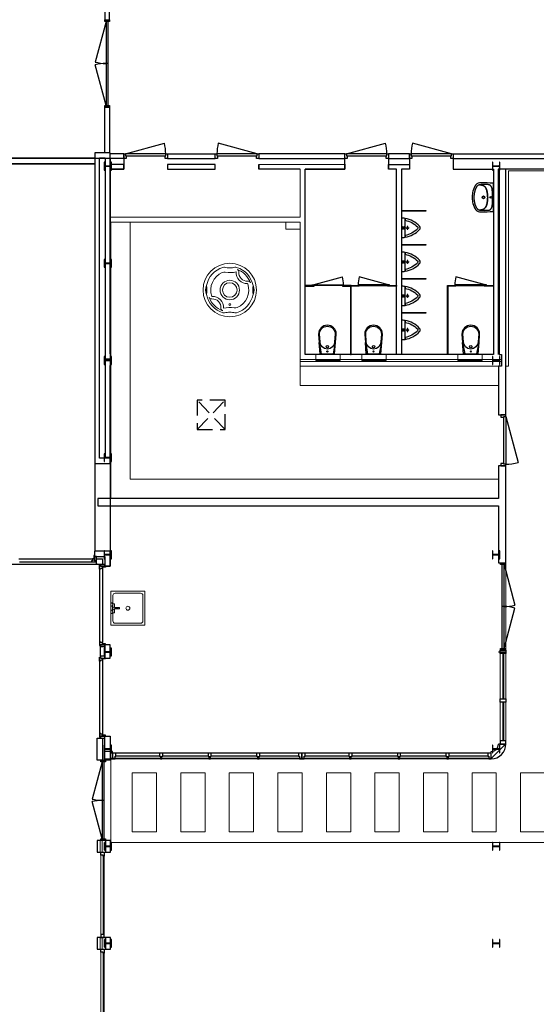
# Model space of a CAD drawing. Header units: millimetres. Extents: x 7256 to 213640, y 21030 to 164335.
# Tile 10 of 70: x 46990 to 57626, y 59195 to 79448. Entities that reach past the tile are written whole.
import ezdxf

# ---------------------------------------------------------------- set-up
doc = ezdxf.new("R2010")
doc.units = ezdxf.units.MM
doc.header["$LTSCALE"] = 100
doc.linetypes.add('HIDDEN2', pattern=[4.7625, 3.175, -1.5875])
for name, color, linetype in [('AA28----_KONSTRUKTIE', 252, 'Continuous'), ('AL21----_BUITENWAND', 3, 'Continuous'), ('AL22----_BINNENWAND', 2, 'Continuous'), ('AL28----_KONSTRUKTIE_BETON', 3, 'Continuous'), ('AL28----_KONSTRUKTIE_STAAL', 1, 'Continuous'), ('AL31----_BUITENKOZIJNEN', 1, 'Continuous'), ('AL32----_BINNENKOZIJNEN', 1, 'Continuous'), ('AL33----_VLOEROPENINGEN', 1, 'HIDDEN2'), ('AL43----_VLOERAFWERKINGEN', 8, 'Continuous'), ('AL74----_SANITAIR', 7, 'Continuous')]:
    doc.layers.add(name, color=color, linetype=linetype)

# ---------------------------------------------------------------- blocks, each defined once
blk = doc.blocks.new('HEA 160')
at = {"layer": 'AA28----_KONSTRUKTIE'}
h = blk.add_hatch(color=256, dxfattribs=at)
h.dxf.hatch_style = 1
h.paths.add_polyline_path([(80, -76), (80, -67), (18, -67, -0.414214), (3, -52), (3, 52, -0.414214), (18, 67), (80, 67), (80, 76), (-80, 76), (-80, 67), (-18, 67, -0.414214), (-3, 52), (-3, -52, -0.414214), (-18, -67), (-80, -67), (-80, -76)])
at = {"layer": 'AL28----_KONSTRUKTIE_STAAL'}
blk.add_lwpolyline([(-80, 76), (-80, 67), (-18, 67, -0.414214), (-3, 52), (-3, -52, -0.414214), (-18, -67), (-80, -67), (-80, -76), (80, -76), (80, -67), (18, -67, -0.414214), (3, -52), (3, 52, -0.414214), (18, 67), (80, 67), (80, 76)], format="xyb", close=True, dxfattribs=at)
blk = doc.blocks.new('*U133')
at = {"layer": 'AL32----_BINNENKOZIJNEN'}
blk.add_lwpolyline([(-35, 50), (-837, 265)], dxfattribs=at)
for points in [[(-900, 50), (-865, 50), (-865, 9), (-850, 9), (-850, -50), (-900, -50)], [(-865, 9), (-35, 9), (-35, 50), (-865, 50)], [(-50, -50), (-50, 9), (-35, 9), (-35, 50), (0, 50), (0, -50)]]:
    blk.add_lwpolyline(points, close=True, dxfattribs=at)
blk.add_arc((-35, 50), 830, 165, 180, dxfattribs=at)
blk = doc.blocks.new('*U134')
at = {"layer": 'AL32----_BINNENKOZIJNEN'}
blk.add_lwpolyline([(-865, 50), (-63, 265)], dxfattribs=at)
for points in [[(-900, 50), (-865, 50), (-865, 9), (-850, 9), (-850, -50), (-900, -50)], [(-865, 9), (-35, 9), (-35, 50), (-865, 50)], [(-50, -50), (-50, 9), (-35, 9), (-35, 50), (0, 50), (0, -50)]]:
    blk.add_lwpolyline(points, close=True, dxfattribs=at)
blk.add_arc((-865, 50), 830, 0, 15, dxfattribs=at)
blk = doc.blocks.new('*U164')
at = {"layer": 'AL32----_BINNENKOZIJNEN'}
for points in [[(-1800, 50), (-1765, 50), (-1765, -50), (-1800, -50)], [(-1765, 21), (-1765, -21), (-35, -21), (-35, 21)], [(-35, 50), (0, 50), (0, -50), (-35, -50)]]:
    blk.add_lwpolyline(points, close=True, dxfattribs=at)
for points in [[(-900, 21), (-900, -21)], [(-1765, -21), (-929, -245)], [(-35, -21), (-870, -245)]]:
    blk.add_lwpolyline(points, dxfattribs=at)
for centre, start, end in [((-1765, -21), 345, 0.0008), ((-35, -21), 180.0008, 195.0017)]:
    blk.add_arc(centre, 865, start, end, dxfattribs=at)
blk = doc.blocks.new('Urinoir (R)')
at = {"layer": 'AL74----_SANITAIR'}
for points in [[(75, 194, 0.03766), (0, 200), (0, -200, 0.03766), (75, -194), (75, -156)], [(16, -4, 0.414217), (16, 4, -1.000347), (34, 21, 0.413172), (41, 21, -1.00056), (59, 4, 0.413679), (59, -4, -1.000343), (41, -21, 0.413712), (34, -21, -1.000003)], [(25, 0, -1), (50, 0, -1)], [(32, 0, -1), (42, 0, -1)], [(373, -33, 0.381928), (373, 33, 0.174395), (75, 194), (75, 156, -0.147779), (331, 20, -0.511086), (331, -20, -0.147779), (75, -156), (75, -194, 0.174393)], [(105, 0, 1), (95, 0, 1)], [(120, 25, 1), (130, 25, 1)], [(120, 0, 1), (130, 0, 1)], [(155, 0, 1), (145, 0, 1)], [(130, -25, 1), (120, -25, 1)]]:
    blk.add_lwpolyline(points, format="xyb", close=True, dxfattribs=at)
blk = doc.blocks.new('WT 04 (R)')
at = {"color": 3}
for centre, radius, start, end in [((266, 164), 136, 44.6333, 93.716), ((257, 300), 1.091783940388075e-11, 92.5317, 90.2017)]:
    blk.add_arc(centre, radius, start, end, dxfattribs=at)
at = {"layer": 'AL74----_SANITAIR'}
for points in [[(257, 300, 0.030203), (0, 289), (0, -289, 0.030203), (257, -300, 0.217499), (363, -260, 0.107077), (423, -127, 0.043293), (438, -11), (438, 11, 0.043293), (423, 127, 0.107077), (363, 260, 0.217499)], [(72, 0, -1), (41, 0, -1)], [(233, 0, -1), (176, 0, -1)], [(227, 0, -1), (182, 0, -1)]]:
    blk.add_lwpolyline(points, format="xyb", close=True, dxfattribs=at)
for points in [[(119, 20), (120, 34), (121, 47), (122, 58), (123, 68), (124, 76), (125, 84), (126, 91), (127, 98), (128, 104), (129, 111), (130, 116), (131, 122), (132, 127), (133, 132), (134, 138), (136, 143), (137, 147), (139, 152), (140, 157), (142, 162), (143, 166), (145, 171), (146, 175), (148, 180), (150, 184), (152, 188), (154, 192), (156, 196), (158, 200), (160, 204), (163, 208), (166, 211), (169, 215), (172, 218), (175, 221), (178, 224), (181, 227), (185, 230), (188, 233), (192, 235), (195, 238), (199, 240), (203, 242), (206, 245), (211, 247), (215, 248), (220, 250), (225, 252), (230, 254), (236, 256), (243, 257), (251, 259), (259, 260), (269, 261), (279, 263), (277, 263), (272, 264), (267, 264), (261, 265), (255, 265), (249, 266), (242, 266), (235, 267), (227, 267), (219, 267), (211, 267), (203, 267), (195, 267), (187, 268), (180, 267), (172, 267), (164, 267), (157, 267), (150, 267), (143, 267), (137, 267), (130, 266), (125, 266), (119, 266), (115, 266), (110, 265), (106, 265), (102, 265), (98, 264), (94, 263), (91, 263), (88, 262), (84, 261), (81, 260), (79, 258), (76, 257), (73, 255), (70, 254), (67, 252), (65, 250), (62, 248), (59, 245), (57, 243), (54, 240), (52, 238), (49, 235), (47, 232), (44, 228), (42, 225), (40, 221), (38, 217), (36, 213), (35, 209), (33, 204), (31, 200), (30, 195), (29, 190), (28, 184), (27, 179), (26, 172), (25, 166), (24, 159), (23, 151), (22, 143), (22, 135), (21, 126), (21, 117), (20, 108), (20, 98), (20, 88), (20, 78), (20, 68), (19, 58), (19, 48), (19, 39), (19, 31), (19, 23), (19, 17), (19, 12), (19, 9), (19, 6), (19, 2), (19, -1), (19, -12), (19, -24), (20, -37), (20, -50), (20, -64), (20, -77), (21, -89), (21, -101), (22, -112), (22, -122), (23, -131), (23, -140), (24, -148), (25, -155), (26, -162), (27, -169), (28, -175), (29, -181), (30, -186), (31, -191), (33, -196), (34, -201), (36, -205), (38, -209), (40, -213), (42, -217), (44, -221), (46, -224), (48, -228), (51, -231), (53, -234), (56, -237), (58, -239), (61, -242), (64, -244), (66, -246), (69, -248), (72, -250), (75, -251), (77, -253), (80, -254), (83, -256), (86, -257), (89, -258), (92, -259), (96, -259), (99, -260), (103, -260), (107, -261), (112, -261), (116, -262), (121, -262), (126, -262), (132, -262), (138, -262), (145, -262), (151, -263), (158, -263), (166, -263), (173, -263), (181, -263), (189, -263), (197, -263), (205, -263), (213, -262), (221, -262), (229, -262), (236, -262), (243, -261), (250, -261), (257, -260), (263, -260), (268, -259), (273, -258), (278, -258), (281, -257), (271, -256), (261, -255), (252, -254), (244, -252), (238, -251), (232, -249), (226, -247), (221, -245), (216, -244), (212, -242), (208, -240), (204, -238), (200, -235), (197, -233), (193, -231), (190, -228), (186, -226), (183, -223), (179, -220), (176, -217), (173, -214), (170, -210), (167, -207), (164, -203), (162, -200), (159, -196), (157, -192), (155, -188), (153, -184), (151, -179), (149, -175), (147, -171), (146, -166), (144, -162), (143, -157), (141, -153), (139, -148), (138, -143), (137, -138), (135, -133), (134, -128), (133, -123), (132, -118), (131, -112), (129, -106), (128, -100), (127, -94), (126, -87), (125, -80), (124, -72), (123, -63), (122, -54), (121, -43), (120, -30), (119, -16), (118, 2)], [(401, -31), (402, -25), (402, -19), (402, -12), (402, -5), (402, 3), (402, 11), (402, 18), (402, 25), (401, 31), (401, 37), (401, 44), (400, 50), (399, 56), (399, 61), (398, 67), (397, 73), (396, 79), (394, 85), (393, 91), (392, 96), (391, 102), (389, 108), (388, 113), (387, 119), (386, 125), (384, 130), (383, 136), (381, 141), (380, 146), (378, 152), (376, 157), (374, 162), (372, 168), (370, 173), (368, 178), (365, 183), (363, 188), (361, 194), (358, 199), (356, 204), (353, 208), (350, 213), (347, 218), (344, 222), (341, 226), (338, 230), (335, 234), (332, 237), (329, 240), (326, 243), (323, 245), (319, 248), (316, 250), (313, 252), (310, 253), (307, 255), (304, 256), (300, 258), (297, 259), (293, 260), (290, 261), (286, 261), (281, 262), (279, 263), (269, 261), (259, 260), (251, 259), (243, 257), (236, 256), (230, 254), (225, 252), (220, 250), (215, 248), (211, 247), (206, 245), (203, 242), (199, 240), (195, 238), (192, 235), (188, 233), (185, 230), (181, 227), (178, 224), (175, 221), (172, 218), (169, 215), (166, 211), (163, 208), (160, 204), (158, 200), (156, 196), (154, 192), (152, 188), (150, 184), (148, 180), (146, 175), (145, 171), (143, 166), (142, 162), (140, 157), (139, 152), (137, 147), (136, 143), (134, 138), (133, 132), (132, 127), (131, 122), (130, 116), (129, 111), (128, 104), (127, 98), (126, 91), (125, 84), (124, 76), (123, 68), (122, 58), (121, 47), (120, 34), (119, 20), (118, 2), (119, -16), (120, -30), (121, -43), (122, -54), (123, -63), (124, -72), (125, -80), (126, -87), (127, -94), (128, -100), (129, -106), (131, -112), (132, -118), (133, -123), (134, -128), (135, -133), (137, -138), (138, -143), (139, -148), (141, -153), (143, -157), (144, -162), (146, -166), (147, -171), (149, -175), (151, -179), (153, -184), (155, -188), (157, -192), (159, -196), (162, -200), (164, -203), (167, -207), (170, -210), (173, -214), (176, -217), (179, -220), (183, -223), (186, -226), (190, -228), (193, -231), (197, -233), (200, -235), (204, -238), (208, -240), (212, -242), (216, -244), (221, -245), (226, -247), (232, -249), (238, -251), (244, -252), (252, -254), (261, -255), (271, -256), (281, -257), (283, -257), (287, -256), (291, -255), (295, -254), (299, -253), (302, -252), (305, -251), (308, -250), (312, -248), (315, -246), (318, -244), (321, -242), (324, -240), (327, -237), (330, -234), (334, -231), (337, -228), (340, -224), (343, -221), (346, -216), (349, -212), (351, -208), (354, -203), (357, -198), (359, -193), (362, -188), (364, -183), (367, -178), (369, -172), (371, -167), (373, -162), (375, -157), (377, -151), (379, -146), (380, -141), (382, -135), (384, -130), (385, -124), (386, -119), (388, -113), (389, -108), (390, -102), (391, -96), (393, -91), (394, -85), (395, -79), (396, -73), (397, -67), (398, -61), (399, -55), (400, -50), (400, -44), (401, -38)]]:
    blk.add_lwpolyline(points, close=True, dxfattribs=at)
blk = doc.blocks.new('WC 17 (R)')
at = {"layer": 'AL74----_SANITAIR'}
for points in [[(407, 182), (232, 169), (0, 125), (0, -125), (232, -169), (408, -182, 0.999913)], [(62, 0, -1), (37, 0, -1)], [(250, 150), (407, 162, -1), (407, -162), (250, -150, -1)], [(175, 0, -1), (125, 0, -1)]]:
    blk.add_lwpolyline(points, format="xyb", close=True, dxfattribs=at)
for points in [[(0, 125), (0, 150), (232, 169)], [(0, -125), (0, -150), (232, -169)]]:
    blk.add_lwpolyline(points, dxfattribs=at)
blk = doc.blocks.new('*U206')
at = {"layer": 'AL31----_BUITENKOZIJNEN'}
for points in [[(-1650, 50), (-1615, 50), (-1615, -50), (-1650, -50)], [(-1615, 21), (-1615, -21), (-35, -21), (-35, 21)], [(-35, 50), (0, 50), (0, -50), (-35, -50)]]:
    blk.add_lwpolyline(points, close=True, dxfattribs=at)
for points in [[(-825, 21), (-825, -21)], [(-1615, -21), (-852, -225)], [(-35, -21), (-798, -225)]]:
    blk.add_lwpolyline(points, dxfattribs=at)
for centre, start, end in [((-1615, -21), 345, 0), ((-35, -21), 180, 195)]:
    blk.add_arc(centre, 790, start, end, dxfattribs=at)
blk = doc.blocks.new('Buitenkozijn A')
at = {"layer": 'AL31----_BUITENKOZIJNEN', "linetype": 'Continuous', "lineweight": 0}
for p, q in [((-35, -63), (-35, -1696)), ((19, -63), (19, -80)), ((19, -80), (19, -63)), ((19, -80), (19, -1679)), ((35, -1679), (35, -80)), ((35, -1679), (19, -1679))]:
    blk.add_line(p, q, dxfattribs=at)
at = {"layer": 'AL31----_BUITENKOZIJNEN'}
for points in [[(-35, 0), (35, 0), (35, -80), (19, -80), (19, -63), (-35, -63)], [(-35, -1759), (35, -1759), (35, -1679), (19, -1679), (19, -1696), (-35, -1696)]]:
    blk.add_lwpolyline(points, close=True, dxfattribs=at)
blk = doc.blocks.new('*U217')
at = {"layer": 'AL32----_BINNENKOZIJNEN'}
for points in [[(-1050, -50), (-1015, -50), (-1015, -9), (-1000, -9), (-1000, 50), (-1050, 50)], [(-50, 50), (-50, -9), (-35, -9), (-35, -50), (0, -50), (0, 50)], [(-1015, -9), (-35, -9), (-35, -50), (-1015, -50)]]:
    blk.add_lwpolyline(points, close=True, dxfattribs=at)
blk.add_lwpolyline([(-35, -50), (-982, -304)], dxfattribs=at)
blk.add_arc((-35, -50), 980, 179.9962, 195, dxfattribs=at)
blk = doc.blocks.new('*U166')
at = {"layer": 'AL32----_BINNENKOZIJNEN'}
for points in [[(-1765, 21), (-929, 245)], [(-35, 21), (-870, 245)], [(-900, 21), (-900, -21)]]:
    blk.add_lwpolyline(points, dxfattribs=at)
for points in [[(-1800, 50), (-1765, 50), (-1765, -50), (-1800, -50)], [(-1765, 21), (-1765, -21), (-35, -21), (-35, 21)], [(-35, 50), (0, 50), (0, -50), (-35, -50)]]:
    blk.add_lwpolyline(points, close=True, dxfattribs=at)
for centre, start, end in [((-1765, 21), 359.9992, 15), ((-35, 21), 164.9983, 179.9992)]:
    blk.add_arc(centre, 865, start, end, dxfattribs=at)
blk = doc.blocks.new('33_kruipluik_580x610')
at = {"layer": 'AL33----_VLOEROPENINGEN'}
for p, q in [((290, -305), (-290, 305)), ((-290, -305), (290, 305))]:
    blk.add_line(p, q, dxfattribs=at)
blk.add_lwpolyline([(-290, 305), (-290, -305), (290, -305), (290, 305)], close=True, dxfattribs=at)

msp = doc.modelspace()

# ---------------------------------------------------------------- linework, layer by layer
at = {"layer": 'AL21----_BUITENWAND'}
for p, q in [((48534, 68519), (48534, 68409)), ((48855, 68519), (48534, 68519)), ((48534, 68519), (48534, 68409)), ((48855, 68519), (48534, 68519)), ((48855, 68204), (48855, 68519)), ((48855, 68204), (48855, 68519)), ((48534, 68409), (48745, 68409)), ((48534, 68409), (48745, 68409)), ((48572, 68359), (48695, 68359)), ((48572, 68249), (48572, 68359)), ((48572, 68359), (48695, 68359)), ((48572, 68249), (48572, 68359)), ((48695, 68359), (48695, 68242)), ((48695, 68359), (48695, 68242)), ((48745, 68409), (48745, 68204)), ((48745, 68409), (48745, 68204)), ((48585, 68249), (48572, 68249)), ((48585, 68249), (48572, 68249)), ((48585, 68242), (48585, 68249)), ((48585, 68242), (48585, 68249)), ((48695, 68242), (48585, 68242)), ((48695, 68242), (48585, 68242)), ((48745, 68204), (48855, 68204)), ((48745, 68204), (48855, 68204))]:
    msp.add_line(p, q, dxfattribs=at)
at = {"layer": 'AL21----_BUITENWAND', "linetype": 'Continuous', "lineweight": 0}
for p, q in [((48588, 62325), (48588, 62565)), ((48648, 62325), (48648, 62565)), ((48688, 62565), (48688, 62325)), ((48588, 60327), (48588, 60567)), ((48648, 60327), (48648, 60567)), ((48688, 60567), (48688, 60327))]:
    msp.add_line(p, q, dxfattribs=at)
at = {"layer": 'AL21----_BUITENWAND'}
for points in [[(48534, 68519), (48534, 68409), (48745, 68409), (48745, 68204), (48855, 68204), (48855, 68519)], [(48534, 68519), (48534, 68409), (48745, 68409), (48745, 68204), (48855, 68204), (48855, 68519)], [(48572, 68359), (48695, 68359), (48695, 68242), (48585, 68242), (48585, 68249), (48572, 68249)], [(48572, 68359), (48695, 68359), (48695, 68242), (48585, 68242), (48585, 68249), (48572, 68249)], [(48745, 66592), (48745, 66316), (48855, 66316), (48855, 66592)], [(48585, 64672), (48695, 64672), (48695, 64215), (48585, 64215)], [(48745, 64710), (48855, 64710), (48855, 64215), (48745, 64215)], [(48588, 62325), (48858, 62325), (48858, 62565), (48588, 62565)], [(48588, 60327), (48858, 60327), (48858, 60567), (48588, 60567)]]:
    msp.add_lwpolyline(points, close=True, dxfattribs=at)
for points in [[(48855, 64215), (48585, 64215)], [(48758, 62565), (48758, 62325)], [(48758, 60567), (48758, 60327)]]:
    msp.add_lwpolyline(points, dxfattribs=at)
at = {"layer": 'AL21----_BUITENWAND', "linetype": 'Continuous', "lineweight": 0, "flags": 128}
for points in [[(48588, 62325), (48648, 62325), (48648, 62565), (48588, 62565)], [(48588, 60327), (48648, 60327), (48648, 60567), (48588, 60567)]]:
    msp.add_lwpolyline(points, close=True, dxfattribs=at)
for points in [[(48858, 62325), (48858, 62442)], [(48858, 60327), (48858, 60444)]]:
    msp.add_lwpolyline(points, dxfattribs=at)
at = {"layer": 'AL22----_BINNENWAND'}
for p, q in [((39917, 76599), (48537, 76599)), ((48537, 76599), (42791, 76599)), ((48855, 76707), (48537, 76707)), ((48537, 76707), (48537, 70319)), ((48855, 76707), (48537, 76707)), ((48537, 76707), (48537, 70319)), ((48537, 76599), (48855, 76599)), ((48537, 76599), (48537, 76485)), ((48637, 70429), (48637, 76607)), ((48637, 76607), (48753, 76607)), ((48637, 70429), (48637, 76607)), ((48637, 76607), (48753, 76607)), ((48753, 76607), (48753, 72474)), ((48753, 76607), (48753, 72474)), ((48855, 72574), (48855, 76707)), ((48855, 72574), (48855, 76707)), ((48855, 76599), (48855, 70319)), ((48537, 76485), (39917, 76485)), ((42791, 76485), (48537, 76485)), ((48753, 72474), (48866, 72474)), ((48753, 72474), (48866, 72474)), ((48866, 72434), (48753, 72434)), ((48753, 72434), (48753, 70429)), ((48866, 72434), (48753, 72434)), ((48753, 72434), (48753, 70429)), ((48855, 70319), (48855, 72334)), ((48855, 70319), (48855, 72334)), ((48537, 70319), (48855, 70319)), ((48537, 70319), (48855, 70319)), ((48537, 70319), (48537, 68519)), ((48753, 70429), (48637, 70429)), ((48753, 70429), (48637, 70429)), ((48855, 70319), (48855, 68204)), ((48632, 68204), (48632, 68242)), ((48855, 68204), (48632, 68204))]:
    msp.add_line(p, q, dxfattribs=at)
at = {"layer": 'AL22----_BINNENWAND', "linetype": 'Continuous', "lineweight": 0}
for p, q in [((52765, 72458), (56912, 72458)), ((52765, 72418), (56912, 72418)), ((56884, 65477), (56884, 66409)), ((56937, 66409), (56937, 65477)), ((56957, 65477), (56957, 66409)), ((56997, 65477), (56997, 66409)), ((56884, 64616), (56884, 65410)), ((56937, 65410), (56937, 64616)), ((56957, 64616), (56957, 65410)), ((56997, 64616), (56997, 65410))]:
    msp.add_line(p, q, dxfattribs=at)
at = {"layer": 'AL22----_BINNENWAND'}
for points in [[(48740, 80389), (48740, 79448), (48840, 79448), (48840, 80389)], [(48740, 76707), (48740, 77648), (48840, 77648), (48840, 76707)], [(48740, 76707), (48740, 77648), (48840, 77648), (48840, 76707)], [(49132, 76690), (48855, 76690)], [(49132, 76590), (48855, 76590)], [(49132, 76690), (49133, 76370)], [(50032, 76690), (51017, 76690)], [(50032, 76590), (51016, 76590)], [(53684, 76690), (51916, 76690)], [(51916, 76590), (53684, 76590)], [(56743, 72558), (52865, 72558), (52865, 76370), (53685, 76370), (53684, 76690)], [(54584, 76690), (54584, 76370)], [(55013, 76690), (55013, 76370)], [(55913, 76690), (68989, 76690), (68989, 76370), (56843, 76370)], [(55913, 76690), (55913, 76370), (56743, 76370), (56743, 72558)], [(55913, 76590), (68989, 76591)], [(49133, 76370), (48855, 76370)], [(52765, 76370), (51916, 76370), (51916, 76470), (53685, 76474), (53685, 76370), (52865, 76370)], [(51916, 76470), (51916, 76370)], [(52765, 76370), (51916, 76370)], [(54849, 75523), (55349, 75523), (55349, 75510), (54849, 75510)], [(54849, 74823), (55349, 74823), (55349, 74810), (54849, 74810)], [(54849, 74123), (55349, 74123), (55349, 74110), (54849, 74110)], [(55794, 72558), (55794, 73981), (55807, 73981), (55807, 72558)], [(54849, 73423), (55349, 73423), (55349, 73410), (54849, 73410)], [(56848, 66442), (56997, 66442)], [(56997, 64549), (56848, 64549)], [(49886, 64244), (48953, 64244)], [(49869, 64358), (48970, 64358)], [(49869, 64298), (48970, 64298)], [(50885, 64244), (49919, 64244)], [(50868, 64358), (49936, 64358)], [(50868, 64298), (49936, 64298)], [(51885, 64244), (50918, 64244)], [(51868, 64358), (50935, 64358)], [(51868, 64298), (50935, 64298)], [(52750, 64244), (51918, 64244)], [(52733, 64358), (51935, 64358)], [(52733, 64298), (51935, 64298)], [(53783, 64244), (52850, 64244)], [(53766, 64358), (52867, 64358)], [(53766, 64298), (52867, 64298)], [(54783, 64244), (53816, 64244)], [(54766, 64358), (53833, 64358)], [(54766, 64298), (53833, 64298)], [(55782, 64244), (54815, 64244)], [(55765, 64358), (54832, 64358)], [(55765, 64298), (54832, 64298)], [(56648, 64244), (55815, 64244)], [(56631, 64358), (55832, 64358)], [(56631, 64298), (55832, 64298)], [(56698, 64244), (56698, 64394)]]:
    msp.add_lwpolyline(points, dxfattribs=at)
for points in [[(54584, 76690), (54584, 76590), (55013, 76590), (55013, 76690)], [(48855, 76370), (49133, 76370), (49133, 76470), (48855, 76470)], [(50032, 76470), (50032, 76370), (51017, 76370), (51017, 76470)], [(54749, 76370), (54584, 76370), (54584, 76470), (55013, 76470), (55013, 76370), (54849, 76370), (54849, 72558), (54749, 72558)], [(56997, 76370), (56860, 76370), (56860, 72558), (56912, 72558), (56912, 72318), (56848, 72318), (56848, 71319), (56997, 71319)], [(53055, 73981), (52864, 73981), (52864, 73968), (53055, 73968)], [(53800, 73981), (53637, 73981), (53637, 73968), (53800, 73968)], [(53813, 72558), (53813, 73981), (53800, 73981), (53800, 72558)], [(53813, 73981), (53976, 73981), (53976, 73968), (53813, 73968)], [(54559, 73981), (54749, 73981), (54749, 73968), (54559, 73968)], [(55807, 73981), (55970, 73981), (55970, 73968), (55807, 73968)], [(56552, 73981), (56743, 73981), (56743, 73968), (56552, 73968)], [(56848, 69450), (56848, 68276), (56997, 68276), (56997, 70269), (56848, 70270), (56848, 69600), (48598, 69600), (48598, 69450)], [(56997, 66409), (56884, 66409), (56884, 66476), (56997, 66476)], [(56997, 65477), (56997, 65410), (56884, 65410), (56884, 65477)], [(56884, 64549), (56997, 64549), (56997, 64616), (56884, 64616)], [(48733, 64394), (48733, 64244), (48903, 64244), (48903, 64394)], [(48903, 64244), (48953, 64244), (48953, 64298), (48970, 64298), (48970, 64358), (48903, 64358)], [(49936, 64358), (49869, 64358), (49869, 64298), (49886, 64298), (49886, 64244), (49919, 64244), (49919, 64298), (49936, 64298)], [(50935, 64358), (50868, 64358), (50868, 64298), (50885, 64298), (50885, 64244), (50918, 64244), (50918, 64298), (50935, 64298)], [(51935, 64358), (51868, 64358), (51868, 64298), (51885, 64298), (51885, 64244), (51918, 64244), (51918, 64298), (51935, 64298)], [(52800, 64358), (52733, 64358), (52733, 64298), (52750, 64298), (52750, 64244), (52800, 64244)], [(52800, 64244), (52850, 64244), (52850, 64298), (52867, 64298), (52867, 64358), (52800, 64358)], [(53833, 64358), (53766, 64358), (53766, 64298), (53783, 64298), (53783, 64244), (53816, 64244), (53816, 64298), (53833, 64298)], [(54832, 64358), (54766, 64358), (54766, 64298), (54783, 64298), (54783, 64244), (54815, 64244), (54815, 64298), (54832, 64298)], [(55832, 64358), (55765, 64358), (55765, 64298), (55782, 64298), (55782, 64244), (55815, 64244), (55815, 64298), (55832, 64298)], [(56698, 64358), (56631, 64358), (56631, 64298), (56648, 64298), (56648, 64244), (56698, 64244)]]:
    msp.add_lwpolyline(points, close=True, dxfattribs=at)
at = {"layer": 'AL22----_BINNENWAND', "linetype": 'Continuous', "lineweight": 0, "flags": 128}
for points in [[(52765, 76370), (52765, 75386)], [(56843, 72558), (56843, 76370)], [(52765, 75386), (48858, 75386)], [(48858, 75286), (52765, 75286)], [(52765, 75286), (52765, 72318)], [(52765, 72318), (56912, 72318)]]:
    msp.add_lwpolyline(points, dxfattribs=at)
msp.add_lwpolyline([(52765, 75136), (52765, 75286), (52466, 75286), (52466, 75136)], close=True, dxfattribs=at)
at = {"layer": 'AL22----_BINNENWAND'}
for radius, start, end in [(300, 270, 0.955), (150, 270.0836, 0)]:
    msp.add_arc((56698, 64544), radius, start, end, dxfattribs=at)
at = {"layer": 'AL31----_BUITENKOZIJNEN'}
for p, q in [((46972, 68356), (48490, 68356)), ((46990, 68296), (48472, 68296)), ((48490, 68319), (48472, 68319)), ((48472, 68319), (48472, 68296)), ((48472, 68296), (48552, 68296)), ((48490, 68356), (48490, 68319)), ((48534, 68356), (48490, 68356)), ((48534, 68424), (48516, 68424)), ((48516, 68424), (48516, 68356)), ((48516, 68356), (48534, 68356)), ((48534, 68356), (48534, 68424)), ((48534, 68409), (48534, 68319)), ((48572, 68409), (48534, 68409)), ((48534, 68409), (48534, 68319)), ((48572, 68409), (48534, 68409)), ((48534, 68319), (48534, 68356)), ((48534, 68319), (48572, 68319)), ((48534, 68319), (48572, 68319)), ((48552, 68319), (48534, 68319)), ((48552, 68296), (48552, 68319)), ((48572, 68319), (48572, 68409)), ((48572, 68319), (48572, 68409)), ((48632, 68242), (40995, 68242)), ((48632, 68142), (48632, 68222)), ((48632, 68222), (48655, 68222)), ((48655, 68142), (48632, 68142)), ((48745, 68242), (48655, 68242)), ((48655, 68242), (48655, 68204)), ((48745, 68242), (48655, 68242)), ((48655, 68242), (48655, 68204)), ((48655, 68222), (48655, 68204)), ((48655, 68204), (48745, 68204)), ((48655, 68204), (48692, 68204)), ((48655, 68204), (48745, 68204)), ((48692, 68160), (48655, 68160)), ((48655, 68160), (48655, 68142)), ((48692, 68186), (48692, 68204)), ((48692, 68204), (48760, 68204)), ((48692, 68204), (48692, 68160)), ((48760, 68186), (48692, 68186)), ((48745, 68204), (48745, 68242)), ((48745, 68204), (48745, 68242)), ((48760, 68204), (48760, 68186))]:
    msp.add_line(p, q, dxfattribs=at)
for points in [[(48490, 68356), (48490, 68319), (48472, 68319), (48472, 68296), (48552, 68296), (48552, 68319), (48534, 68319), (48534, 68356)], [(48534, 68424), (48516, 68424), (48516, 68356), (48534, 68356)], [(48534, 68409), (48534, 68319), (48572, 68319), (48572, 68409)], [(48534, 68409), (48534, 68319), (48572, 68319), (48572, 68409)], [(48692, 68204), (48692, 68160), (48655, 68160), (48655, 68142), (48632, 68142), (48632, 68222), (48655, 68222), (48655, 68204)], [(48745, 68242), (48655, 68242), (48655, 68204), (48745, 68204)], [(48745, 68242), (48655, 68242), (48655, 68204), (48745, 68204)], [(48760, 68204), (48760, 68186), (48692, 68186), (48692, 68204)], [(48692, 66636), (48655, 66636), (48655, 66654), (48632, 66654), (48632, 66574), (48655, 66574), (48655, 66592), (48692, 66592)], [(48745, 66592), (48655, 66592), (48655, 66554), (48745, 66554)], [(48760, 66592), (48760, 66610), (48692, 66610), (48692, 66592)], [(48692, 66316), (48692, 66272), (48655, 66272), (48655, 66254), (48632, 66254), (48632, 66334), (48655, 66334), (48655, 66316)], [(48745, 66354), (48655, 66354), (48655, 66316), (48745, 66316)], [(48760, 66316), (48760, 66298), (48692, 66298), (48692, 66316)], [(48692, 64754), (48655, 64754), (48655, 64772), (48632, 64772), (48632, 64692), (48655, 64692), (48655, 64710), (48692, 64710)], [(48745, 64710), (48655, 64710), (48655, 64672), (48745, 64672)], [(48760, 64710), (48760, 64728), (48692, 64728), (48692, 64710)]]:
    msp.add_lwpolyline(points, close=True, dxfattribs=at)
for points in [[(48632, 68142), (48632, 66654)], [(48692, 68160), (48692, 66636)], [(48655, 66354), (48655, 66554)], [(48632, 66254), (48632, 64772)], [(48692, 66272), (48692, 64754)]]:
    msp.add_lwpolyline(points, dxfattribs=at)
at = {"layer": 'AL32----_BINNENKOZIJNEN'}
for points in [[(53007, 73988), (53635, 74156)], [(54606, 73988), (53978, 74156)], [(56600, 73988), (55972, 74156)]]:
    msp.add_lwpolyline(points, dxfattribs=at)
for points in [[(53657, 73994), (53657, 73981), (53007, 73981), (53007, 73994)], [(53956, 73994), (53956, 73981), (54606, 73981), (54606, 73994)], [(55950, 73994), (55950, 73981), (56600, 73981), (56600, 73994)]]:
    msp.add_lwpolyline(points, close=True, dxfattribs=at)
for centre, start, end in [((53007, 73988), 0.5729, 15), ((54606, 73988), 165, 179.4271), ((56600, 73988), 165, 179.4271)]:
    msp.add_arc(centre, 650, start, end, dxfattribs=at)
at = {"layer": 'AL43----_VLOERAFWERKINGEN', "lineweight": 0, "flags": 128}
msp.add_lwpolyline([(60539, 76341), (57052, 76341), (57052, 72318), (56997, 72318), (56997, 64553), (56702, 64259), (48867, 64259), (48867, 62525), (68869, 62525)], dxfattribs=at)
for points in [[(49307, 63959), (49307, 62745), (49806, 62745), (49806, 63959)], [(50306, 63959), (50306, 62745), (50806, 62745), (50806, 63959)], [(51305, 63959), (51305, 62745), (51805, 62745), (51805, 63959)], [(52305, 63959), (52305, 62745), (52804, 62745), (52804, 63959)], [(53304, 63959), (53304, 62745), (53804, 62745), (53804, 63959)], [(54303, 63959), (54303, 62745), (54803, 62745), (54803, 63959)], [(55303, 63959), (55303, 62745), (55802, 62745), (55802, 63959)], [(56302, 63959), (56302, 62745), (56802, 62745), (56802, 63959)], [(57301, 63959), (57301, 62745), (57801, 62745), (57801, 63959)]]:
    msp.add_lwpolyline(points, close=True, dxfattribs=at)
at = {"layer": 'AL74----_SANITAIR', "linetype": 'Continuous', "lineweight": 0}
for p, q in [((50830, 73958), (50827, 73941)), ((50827, 73941), (50828, 73941)), ((50828, 73941), (50830, 73938)), ((50832, 73955), (50830, 73958)), ((50830, 73958), (50830, 73958)), ((50834, 73958), (50830, 73958)), ((50830, 73938), (50831, 73934)), ((50831, 73934), (50833, 73930)), ((50834, 73952), (50832, 73955)), ((50833, 73930), (50834, 73926)), ((50837, 73955), (50834, 73958)), ((50834, 73958), (50834, 73958)), ((50836, 73948), (50834, 73952)), ((50834, 73926), (50834, 73922)), ((50837, 73945), (50836, 73948)), ((50839, 73952), (50837, 73955)), ((50838, 73940), (50837, 73945)), ((50839, 73936), (50838, 73940)), ((50840, 73948), (50839, 73952)), ((50839, 73932), (50839, 73936)), ((50839, 73843), (50839, 73932)), ((50841, 73945), (50840, 73948)), ((50842, 73940), (50841, 73945)), ((50843, 73936), (50842, 73940)), ((50843, 73932), (50843, 73936)), ((50843, 73843), (50843, 73932)), ((51790, 73936), (51791, 73940)), ((51790, 73932), (51790, 73936)), ((51790, 73843), (51790, 73932)), ((51791, 73940), (51792, 73945)), ((51792, 73945), (51793, 73948)), ((51793, 73948), (51794, 73952)), ((51794, 73952), (51796, 73955)), ((51794, 73936), (51795, 73940)), ((51794, 73932), (51794, 73936)), ((51794, 73843), (51794, 73932)), ((51795, 73940), (51796, 73945)), ((51796, 73955), (51798, 73958)), ((51796, 73945), (51797, 73948)), ((51797, 73948), (51799, 73952)), ((51798, 73958), (51799, 73958)), ((51799, 73958), (51803, 73958)), ((51799, 73952), (51801, 73955)), ((51800, 73930), (51799, 73926)), ((51799, 73926), (51799, 73922)), ((51802, 73934), (51800, 73930)), ((51801, 73955), (51803, 73958)), ((51803, 73938), (51802, 73934)), ((51803, 73958), (51803, 73958)), ((51803, 73958), (51806, 73941)), ((51805, 73941), (51803, 73938)), ((51806, 73941), (51805, 73941)), ((50828, 73834), (50827, 73833)), ((50830, 73817), (50827, 73833)), ((50830, 73837), (50828, 73834)), ((50831, 73840), (50830, 73837)), ((50830, 73817), (50832, 73819)), ((50830, 73817), (50830, 73817)), ((50834, 73817), (50830, 73817)), ((50833, 73844), (50831, 73840)), ((50832, 73819), (50834, 73822)), ((50834, 73848), (50833, 73844)), ((50834, 73922), (50834, 73917)), ((50834, 73917), (50834, 73857)), ((50834, 73857), (50834, 73853)), ((50834, 73853), (50834, 73848)), ((50834, 73822), (50836, 73826)), ((50834, 73817), (50837, 73819)), ((50834, 73817), (50834, 73817)), ((50836, 73826), (50837, 73830)), ((50837, 73830), (50838, 73834)), ((50837, 73819), (50839, 73822)), ((50838, 73834), (50839, 73838)), ((50839, 73838), (50839, 73843)), ((50839, 73822), (50840, 73826)), ((50840, 73826), (50841, 73830)), ((50841, 73830), (50842, 73834)), ((50842, 73834), (50843, 73838)), ((50843, 73838), (50843, 73843)), ((51790, 73838), (51790, 73843)), ((51791, 73834), (51790, 73838)), ((51792, 73830), (51791, 73834)), ((51793, 73826), (51792, 73830)), ((51794, 73822), (51793, 73826)), ((51794, 73838), (51794, 73843)), ((51795, 73834), (51794, 73838)), ((51796, 73819), (51794, 73822)), ((51796, 73830), (51795, 73834)), ((51797, 73826), (51796, 73830)), ((51798, 73817), (51796, 73819)), ((51799, 73822), (51797, 73826)), ((51799, 73817), (51798, 73817)), ((51799, 73922), (51799, 73917)), ((51799, 73917), (51799, 73857)), ((51799, 73857), (51799, 73853)), ((51799, 73853), (51799, 73848)), ((51799, 73848), (51800, 73844)), ((51801, 73819), (51799, 73822)), ((51799, 73817), (51803, 73817)), ((51800, 73844), (51802, 73840)), ((51803, 73817), (51801, 73819)), ((51802, 73840), (51803, 73837)), ((51803, 73837), (51805, 73834)), ((51803, 73817), (51806, 73833)), ((51803, 73817), (51803, 73817)), ((51805, 73834), (51806, 73833)), ((53085, 72558), (53085, 72438)), ((53585, 72558), (53585, 72438)), ((54035, 72558), (54035, 72438)), ((54534, 72558), (54534, 72438)), ((56013, 72558), (56013, 72438)), ((56513, 72558), (56513, 72438)), ((53585, 72438), (53085, 72438)), ((54534, 72438), (54035, 72438)), ((56513, 72438), (56013, 72438)), ((49478, 67652), (48958, 67652)), ((48908, 67602), (48908, 67082)), ((49528, 67082), (49528, 67602)), ((48950, 67352), (49015, 67352)), ((49015, 67332), (48950, 67332)), ((49015, 67352), (49015, 67332)), ((48958, 67032), (49478, 67032))]:
    msp.add_line(p, q, dxfattribs=at)
at = {"layer": 'AL74----_SANITAIR', "linetype": 'Continuous', "lineweight": 0, "flags": 128}
for points in [[(48868, 75286), (48868, 69600), (56848, 69600), (56848, 70000), (49268, 70000), (49268, 75286)], [(52765, 72318), (52765, 71924), (56848, 71924), (56848, 72318)], [(49568, 67692), (49568, 66992), (48868, 66992), (48868, 67692)]]:
    msp.add_lwpolyline(points, close=True, dxfattribs=at)
for points in [[(51316, 73687, 0.414214), (51516, 73887, 0.414214), (51316, 74087, 0.414214), (51117, 73887, 0.414214)], [(51316, 73737, 1), (51316, 74037, 1)], [(49047, 67358), (49047, 67326), (48996, 67326), (48983, 67326), (48946, 67326, -0.06464), (48941, 67322), (48941, 67250), (48892, 67250), (48892, 67233), (48868, 67233), (48868, 67301), (48892, 67301), (48892, 67284), (48904, 67284), (48904, 67400), (48892, 67400), (48892, 67383), (48868, 67383), (48868, 67451), (48892, 67451), (48892, 67434), (48941, 67434), (48941, 67362, -0.06464), (48946, 67358)]]:
    msp.add_lwpolyline(points, format="xyb", close=True, dxfattribs=at)
at = {"layer": 'AL74----_SANITAIR', "linetype": 'Continuous', "lineweight": 0}
for centre, radius in [((51316, 73887), 550), ((51316, 73587), 18.7), ((48928, 67342), 24), ((49218, 67342), 40)]:
    msp.add_circle(centre, radius, dxfattribs=at)
for centre, radius, start, end in [((51316, 73887), 487, 106.7363, 169.0455), ((51195, 74290), 66.2, 77.3545, 106.815), ((51316, 74830), 487, 257.3545, 270), ((51316, 74830), 487, 270, 282.6455), ((51438, 74290), 66.2, 73.185, 102.6455), ((51316, 73887), 487, 10.9545, 73.2637), ((51316, 73887), 391, 113.2407, 199.0246), ((51206, 74145), 110, 80.8762, 113.6591), ((51316, 74830), 584, 260.8762, 282.9071), ((51447, 74261), 0.613, 355.9577, 104.4677), ((51674, 74245), 227, 175.9577, 271.7564), ((51316, 73887), 450, 19.1115, 70.6348), ((51447, 74261), 53.9, 355.9577, 69.7038), ((51674, 74245), 174, 175.9577, 225), ((51024, 73887), 208, 153.5634, 206.4366), ((51393, 73887), 562, 175.5009, 184.4991), ((51393, 73887), 562, 170.5241, 172.864), ((51316, 73887), 391, 293.2407, 19.0246), ((51674, 74245), 174, 225, 274.0423), ((51681, 74013), 4.96, 19.4888, 91.7564), ((51690, 74018), 53.9, 18.1805, 94.0423), ((51609, 73887), 208, 333.5634, 26.4366), ((51240, 73887), 562, 7.136, 9.4759), ((51240, 73887), 562, 355.5009, 4.4991), ((51393, 73887), 562, 187.136, 189.4759), ((51316, 73887), 487, 190.9545, 253.2637), ((51316, 73887), 450, 199.3652, 250.8885), ((50943, 73757), 53.9, 200.2962, 274.0423), ((50952, 73761), 4.96, 199.4888, 271.7564), ((50959, 73530), 227, 355.9577, 91.7564), ((51316, 73887), 487, 286.7363, 349.0455), ((51240, 73887), 562, 350.5241, 352.864), ((50959, 73530), 174, 45, 94.0423), ((50959, 73530), 174, 355.9577, 45), ((51316, 72944), 584, 80.8762, 102.9071), ((51426, 73629), 110, 260.8762, 293.6591), ((51186, 73514), 53.9, 175.9577, 251.8195), ((51195, 73484), 66.2, 253.185, 282.6455), ((51186, 73514), 0.613, 175.9577, 284.4677), ((51316, 72944), 487, 90, 102.6455), ((51316, 72944), 487, 77.3545, 90), ((51438, 73484), 66.2, 257.3545, 286.815), ((48958, 67602), 50, 90, 180), ((49478, 67602), 50, 0, 90), ((48994, 67342), 12, 56.4033, 123.5967), ((48994, 67342), 12, 236.4033, 303.5967), ((48958, 67082), 50, 180, 270), ((49478, 67082), 50, 270, 0)]:
    msp.add_arc(centre, radius, start, end, dxfattribs=at)

# ---------------------------------------------------------------- block references
at = {"layer": 'AL28----_KONSTRUKTIE_BETON', "rotation": 90}
for p in [(48803, 76435), (48803, 76435), (56798, 76435), (48803, 74437), (48803, 72438), (56798, 72438), (48803, 70440), (48803, 68441), (56798, 68441), (48803, 66443), (48803, 64444), (56798, 64444), (48803, 62445), (56798, 62445), (48803, 60447), (56798, 60447)]:
    msp.add_blockref('HEA 160', p, dxfattribs=at)
at = {"layer": 'AL31----_BUITENKOZIJNEN', "rotation": 270}
msp.add_blockref('*U206', (48708, 62565), dxfattribs=at)
at = {"layer": 'AL31----_BUITENKOZIJNEN'}
for p in [(48693, 62325), (48693, 60327)]:
    msp.add_blockref('Buitenkozijn A', p, dxfattribs=at)
at = {"layer": 'AL32----_BINNENKOZIJNEN'}
for name, p, rotation in [('*U164', (48790, 77648), 270), ('*U217', (56947, 71319), 90), ('*U166', (56940, 66476), 270)]:
    msp.add_blockref(name, p, dxfattribs=dict(at, rotation=rotation))
for name, p in [('*U134', (50032, 76640)), ('*U133', (51916, 76640)), ('*U134', (54584, 76640)), ('*U133', (55913, 76640))]:
    msp.add_blockref(name, p, dxfattribs=at)
at = {"layer": 'AL33----_VLOEROPENINGEN'}
msp.add_blockref('33_kruipluik_580x610', (50932, 71320), dxfattribs=at)
at = {"layer": 'AL74----_SANITAIR'}
for name, p, rotation in [('WT 04 (R)', (56743, 75794), 180), ('WC 17 (R)', (53324, 72574), 90), ('WC 17 (R)', (54275, 72574), 90), ('WC 17 (R)', (56277, 72574), 90)]:
    msp.add_blockref(name, p, dxfattribs=dict(at, rotation=rotation))
for p in [(54849, 75166), (54849, 74466), (54849, 73766), (54849, 73066)]:
    msp.add_blockref('Urinoir (R)', p, dxfattribs=at)

doc.saveas('drawing.dxf')
